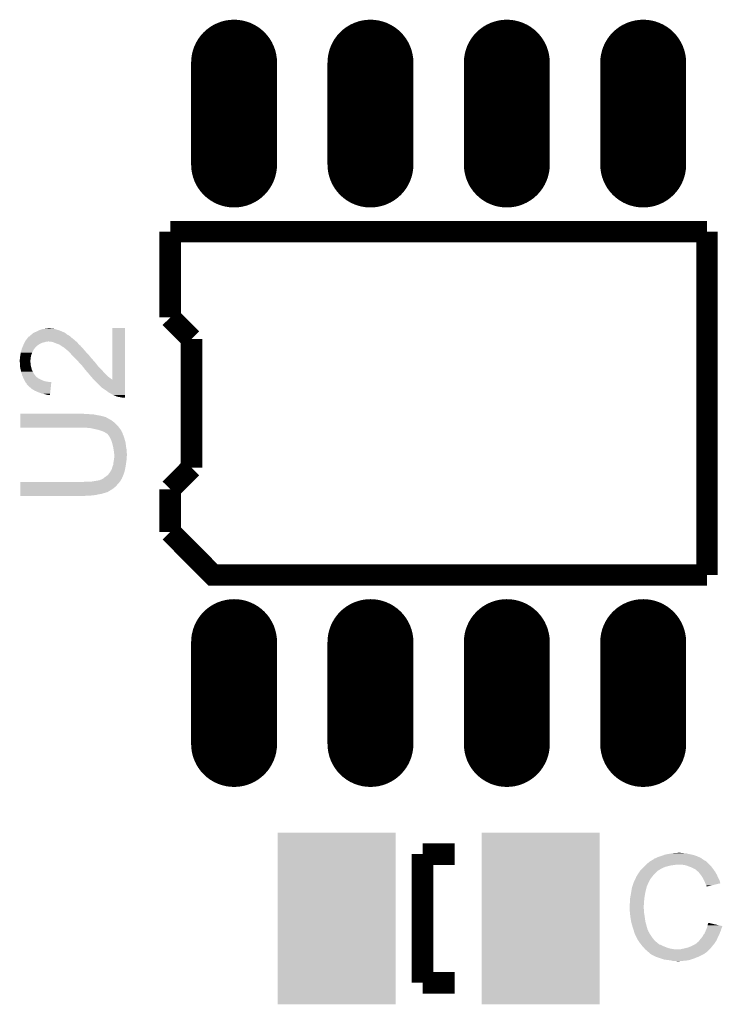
# Model space of a CAD drawing. Extents: x -4.2 to 27.1, y -3.9 to 55.1.
# Tile 24 of 37: x 7.5 to 14.1, y 20.2 to 29.3. Entities that reach past the tile are written whole.
import ezdxf

# ---------------------------------------------------------------- set-up
doc = ezdxf.new("R2010")
doc.units = 0
doc.layers.get('0').update_dxf_attribs({"linetype": 'CONTINUOUS'})
doc.layers.add('MCP2517FD_CLICK_GTO', color=14, linetype='CONTINUOUS')
doc.layers.add('MCP2517FD_CLICK_GTS', color=12, linetype='CONTINUOUS')

# ---------------------------------------------------------------- blocks, each defined once
blk = doc.blocks.new('RECTANGLE_90')
blk.add_solid([(0.54991, 0.8001), (0.54991, -0.8001), (-0.54991, 0.8001), (-0.54991, -0.8001)])
blk = doc.blocks.new('OBLONG_94')
at = {"const_width": 0.8001}
blk.add_lwpolyline([(0, 0.47498), (0, -0.47498)], dxfattribs=at)
at = {"const_width": 0.40005}
for points in [[(-0.200024, 0.47498, 1), (0.200024, 0.47498, 1)], [(-0.200024, -0.47498, 1), (0.200024, -0.47498, 1)]]:
    blk.add_lwpolyline(points, format="xyb", close=True, dxfattribs=at)

msp = doc.modelspace()

# ---------------------------------------------------------------- linework, layer by layer
at = {"layer": 'MCP2517FD_CLICK_GTO', "const_width": 0.20066}
for points in [[(8.93064, 27.3558), (13.92936, 27.3558)], [(8.93064, 26.5557), (8.93064, 27.3558)], [(13.92936, 24.1554), (13.92936, 27.3558)], [(8.93064, 26.5557), (9.12876, 26.35504)], [(9.12876, 25.15616), (9.12876, 26.35504)], [(8.93064, 24.9555), (9.12876, 25.15616)], [(8.93064, 24.55672), (8.93064, 24.9555)], [(8.93064, 24.55672), (9.32942, 24.1554), (13.92936, 24.1554)], [(11.28014, 20.35556), (11.28014, 21.55444)], [(11.28014, 21.55444), (11.57986, 21.55444)], [(11.28014, 20.35556), (11.57986, 20.35556)]]:
    msp.add_lwpolyline(points, dxfattribs=at)
at = {"layer": 'MCP2517FD_CLICK_GTO'}
for points in [[(7.682992, 26.42362), (7.68858, 26.42616), (7.9248, 26.42362), (7.917184, 26.42616)], [(7.68858, 26.42616), (7.694072, 26.428696), (7.917184, 26.42616), (7.91464, 26.428696)], [(7.694072, 26.428696), (7.710586, 26.436318), (7.91464, 26.428696), (7.894322, 26.436318)], [(7.710586, 26.436318), (7.721594, 26.4414), (7.894322, 26.436318), (7.874002, 26.4414)], [(7.721594, 26.4414), (7.7216, 26.441402), (7.874002, 26.4414), (7.873998, 26.441402)], [(7.7216, 26.441402), (7.739382, 26.44648), (7.873998, 26.441402), (7.860454, 26.44648)], [(7.739382, 26.44648), (7.759686, 26.449018), (7.860454, 26.44648), (7.853684, 26.449018)], [(7.759686, 26.449018), (7.780022, 26.45156), (7.853684, 26.449018), (7.8359, 26.45156)], [(7.780022, 26.45156), (7.800342, 26.4541), (7.820662, 26.45156), (7.810502, 26.4541)], [(8.39216, 25.974084), (8.39218, 26.456618), (8.508982, 25.974084), (8.509, 26.456618)], [(8.39218, 26.456618), (8.392182, 26.45664), (8.509, 26.456618), (8.392182, 26.45664)], [(7.578996, 26.33218), (7.581898, 26.33726), (8.05434, 26.33218), (8.04672, 26.33726)], [(7.581898, 26.33726), (7.5819, 26.337262), (8.04672, 26.33726), (8.046718, 26.337262)], [(7.5819, 26.337262), (7.589156, 26.34742), (8.046718, 26.337262), (8.03656, 26.34742)], [(7.589156, 26.34742), (7.5946, 26.35504), (8.03656, 26.34742), (8.027036, 26.35504)], [(7.5946, 26.35504), (7.605182, 26.36774), (8.027036, 26.35504), (8.01116, 26.36774)], [(7.605182, 26.36774), (7.607298, 26.370278), (8.01116, 26.36774), (8.00826, 26.370278)], [(7.607298, 26.370278), (7.60984, 26.372826), (8.00826, 26.370278), (8.005348, 26.372826)], [(7.60984, 26.372826), (7.609856, 26.375364), (8.005348, 26.372826), (8.002448, 26.375364)], [(7.609856, 26.375364), (7.617462, 26.377904), (8.002448, 26.375364), (7.999544, 26.377904)], [(7.617462, 26.377904), (7.62508, 26.38552), (7.999544, 26.377904), (7.99084, 26.38552)], [(7.62508, 26.38552), (7.630162, 26.3906), (7.99084, 26.38552), (7.981696, 26.3906)], [(7.630162, 26.3906), (7.640314, 26.398218), (7.981696, 26.3906), (7.967982, 26.398218)], [(7.640314, 26.398218), (7.64032, 26.398222), (7.967982, 26.398218), (7.967978, 26.398222)], [(7.64032, 26.398222), (7.647942, 26.405842), (7.967978, 26.398222), (7.958834, 26.405842)], [(7.647942, 26.405842), (7.656406, 26.41092), (7.958834, 26.405842), (7.952738, 26.41092)], [(7.656406, 26.41092), (7.660642, 26.41346), (7.952738, 26.41092), (7.94766, 26.41346)], [(7.660642, 26.41346), (7.671816, 26.41854), (7.94766, 26.41346), (7.9375, 26.41854)], [(7.671816, 26.41854), (7.682992, 26.42362), (7.9375, 26.41854), (7.9248, 26.42362)], [(7.53872, 26.22804), (7.546846, 26.258518), (7.6454, 26.22804), (7.66064, 26.258518)], [(7.546846, 26.258518), (7.54888, 26.266142), (7.66064, 26.258518), (7.666356, 26.266142)], [(7.54888, 26.266142), (7.549966, 26.26868), (7.666356, 26.266142), (7.66826, 26.26868)], [(7.549966, 26.26868), (7.55323, 26.276296), (7.66826, 26.26868), (7.67334, 26.276296)], [(7.55323, 26.276296), (7.55432, 26.278838), (7.67334, 26.276296), (7.678416, 26.278838)], [(7.55432, 26.278838), (7.56194, 26.296618), (7.678416, 26.278838), (7.696198, 26.296618)], [(7.56194, 26.296618), (7.567384, 26.30932), (7.696198, 26.296618), (7.716522, 26.30932)], [(7.567384, 26.30932), (7.571738, 26.31948), (7.716522, 26.30932), (7.736838, 26.31948)], [(7.571738, 26.31948), (7.57174, 26.319482), (7.736838, 26.31948), (7.736844, 26.319482)], [(7.57174, 26.319482), (7.574642, 26.324562), (7.736844, 26.319482), (7.75716, 26.324562)], [(7.574642, 26.324562), (7.577542, 26.329638), (7.75716, 26.324562), (7.772398, 26.329638)], [(7.577542, 26.329638), (7.577544, 26.32964), (7.772398, 26.329638), (7.785098, 26.32964)], [(7.577544, 26.32964), (7.578996, 26.33218), (7.785098, 26.32964), (7.795258, 26.33218)], [(7.797822, 26.332178), (7.797802, 26.33218), (8.054342, 26.332178), (8.05434, 26.33218)], [(7.823198, 26.32964), (7.797822, 26.332178), (8.05688, 26.32964), (8.054342, 26.332178)], [(7.848602, 26.32202), (7.823198, 26.32964), (8.0645, 26.32202), (8.05688, 26.32964)], [(7.861306, 26.316938), (7.848602, 26.32202), (8.069582, 26.316938), (8.0645, 26.32202)], [(7.874, 26.31186), (7.861306, 26.316938), (8.073646, 26.31186), (8.069582, 26.316938)], [(7.896858, 26.30424), (7.874, 26.31186), (8.079742, 26.30424), (8.073646, 26.31186)], [(7.896862, 26.304238), (7.896858, 26.30424), (8.079742, 26.304238), (8.079742, 26.30424)], [(7.911088, 26.294078), (7.896862, 26.304238), (8.092442, 26.294078), (8.079742, 26.304238)], [(7.91464, 26.29154), (7.911088, 26.294078), (8.094558, 26.29154), (8.092442, 26.294078)], [(7.929878, 26.281382), (7.91464, 26.29154), (8.103022, 26.281382), (8.094558, 26.29154)], [(7.934956, 26.278842), (7.929878, 26.281382), (8.105138, 26.278842), (8.103022, 26.281382)], [(7.940026, 26.276306), (7.934956, 26.278842), (8.107674, 26.276306), (8.105138, 26.278842)], [(7.94004, 26.273782), (7.940026, 26.276306), (8.110198, 26.273782), (8.107674, 26.276306)], [(7.942574, 26.27376), (7.94004, 26.273782), (8.11022, 26.27376), (8.110198, 26.273782)], [(7.95172, 26.26614), (7.942574, 26.27376), (8.11784, 26.26614), (8.11022, 26.27376)], [(7.97306, 26.24836), (7.95172, 26.26614), (8.13308, 26.24836), (8.11784, 26.26614)], [(7.99084, 26.233122), (7.97306, 26.24836), (8.14614, 26.233122), (8.13308, 26.24836)], [(7.52856, 26.162002), (7.5311, 26.172162), (7.6291, 26.162002), (7.629948, 26.172162)], [(7.52856, 26.149298), (7.52856, 26.162002), (7.628042, 26.149298), (7.6291, 26.162002)], [(7.5311, 26.182322), (7.534486, 26.202638), (7.631544, 26.182322), (7.63524, 26.202638)], [(7.5311, 26.174702), (7.5311, 26.182322), (7.63016, 26.174702), (7.631544, 26.182322)], [(7.5311, 26.172162), (7.5311, 26.174702), (7.629948, 26.172162), (7.63016, 26.174702)], [(7.534486, 26.202638), (7.537872, 26.22296), (7.63524, 26.202638), (7.64286, 26.22296)], [(7.537872, 26.22296), (7.53872, 26.22804), (7.64286, 26.22296), (7.6454, 26.22804)], [(7.99302, 26.23058), (7.99084, 26.233122), (8.148318, 26.23058), (8.14614, 26.233122)], [(8.00608, 26.21534), (7.99302, 26.23058), (8.163558, 26.21534), (8.148318, 26.23058)], [(8.011162, 26.210258), (8.00608, 26.21534), (8.16864, 26.210258), (8.163558, 26.21534)], [(8.03402, 26.1874), (8.011162, 26.210258), (8.18642, 26.1874), (8.16864, 26.210258)], [(8.04164, 26.17978), (8.03402, 26.1874), (8.193194, 26.17978), (8.18642, 26.1874)], [(8.055792, 26.16454), (8.04164, 26.17978), (8.20674, 26.16454), (8.193194, 26.17978)], [(8.05815, 26.162), (8.055792, 26.16454), (8.20928, 26.162), (8.20674, 26.16454)], [(8.065228, 26.154378), (8.05815, 26.162), (8.214362, 26.154378), (8.20928, 26.162)], [(8.07466, 26.14422), (8.065228, 26.154378), (8.22452, 26.14422), (8.214362, 26.154378)], [(7.529068, 26.144222), (7.52856, 26.149298), (7.62762, 26.144222), (7.628042, 26.149298)], [(7.529832, 26.136596), (7.529068, 26.144222), (7.627622, 26.136596), (7.62762, 26.144222)], [(7.53034, 26.131516), (7.529832, 26.136596), (7.63016, 26.131516), (7.627622, 26.136596)], [(7.5311, 26.1239), (7.53034, 26.131516), (7.63016, 26.1239), (7.63016, 26.131516)], [(7.5311, 26.113738), (7.5311, 26.1239), (7.63016, 26.113738), (7.63016, 26.1239)], [(7.5311, 26.098502), (7.5311, 26.113738), (7.63397, 26.098502), (7.63016, 26.113738)], [(7.53618, 26.07564), (7.5311, 26.098502), (7.639686, 26.07564), (7.63397, 26.098502)], [(7.536816, 26.073098), (7.53618, 26.07564), (7.64032, 26.073098), (7.639686, 26.07564)], [(7.54253, 26.05024), (7.536816, 26.073098), (7.65048, 26.05024), (7.64032, 26.073098)], [(8.079016, 26.139138), (8.07466, 26.14422), (8.2296, 26.139138), (8.22452, 26.14422)], [(8.087724, 26.12898), (8.079016, 26.139138), (8.23722, 26.12898), (8.2296, 26.139138)], [(8.0899, 26.12644), (8.087724, 26.12898), (8.239196, 26.12644), (8.23722, 26.12898)], [(8.105142, 26.111198), (8.0899, 26.12644), (8.251052, 26.111198), (8.239196, 26.12644)], [(8.109374, 26.10612), (8.105142, 26.111198), (8.255, 26.10612), (8.251052, 26.111198)], [(8.11784, 26.09596), (8.109374, 26.10612), (8.264032, 26.09596), (8.255, 26.10612)], [(8.128, 26.08326), (8.11784, 26.09596), (8.27532, 26.08326), (8.264032, 26.09596)], [(8.13562, 26.073102), (8.128, 26.08326), (8.285478, 26.073102), (8.27532, 26.08326)], [(8.148314, 26.060406), (8.13562, 26.073102), (8.298174, 26.060406), (8.285478, 26.073102)], [(8.148316, 26.0604), (8.148314, 26.060406), (8.29818, 26.0604), (8.298174, 26.060406)], [(8.14832, 26.057866), (8.148316, 26.0604), (8.300398, 26.057866), (8.29818, 26.0604)], [(7.54634, 26.035), (7.54253, 26.05024), (7.658948, 26.035), (7.65048, 26.05024)], [(7.548516, 26.027382), (7.54634, 26.035), (7.66318, 26.027382), (7.658948, 26.035)], [(7.551418, 26.01722), (7.548516, 26.027382), (7.671084, 26.01722), (7.66318, 26.027382)], [(7.556864, 26.00452), (7.551418, 26.01722), (7.680962, 26.00452), (7.671084, 26.01722)], [(7.557952, 26.00198), (7.556864, 26.00452), (7.6835, 26.00198), (7.680962, 26.00452)], [(7.55904, 25.99944), (7.557952, 26.00198), (7.68731, 25.99944), (7.6835, 26.00198)], [(7.56031, 25.9969), (7.55904, 25.99944), (7.69112, 25.9969), (7.68731, 25.99944)], [(7.564122, 25.989278), (7.56031, 25.9969), (7.701282, 25.989278), (7.69112, 25.9969)], [(7.56666, 25.9842), (7.564122, 25.989278), (7.71017, 25.9842), (7.701282, 25.989278)], [(7.568692, 25.97912), (7.56666, 25.9842), (7.71906, 25.97912), (7.71017, 25.9842)], [(7.57174, 25.9715), (7.568692, 25.97912), (7.73684, 25.9715), (7.71906, 25.97912)], [(7.57174, 25.971498), (7.57174, 25.9715), (7.736846, 25.971498), (7.73684, 25.9715)], [(7.577836, 25.96134), (7.57174, 25.971498), (7.762242, 25.96134), (7.736846, 25.971498)], [(8.163564, 26.04008), (8.14832, 26.057866), (8.315958, 26.04008), (8.300398, 26.057866)], [(8.1788, 26.0223), (8.163564, 26.04008), (8.333742, 26.0223), (8.315958, 26.04008)], [(8.191696, 26.00706), (8.1788, 26.0223), (8.348982, 26.00706), (8.333742, 26.0223)], [(8.204592, 25.99182), (8.191696, 26.00706), (8.3693, 25.99182), (8.348982, 26.00706)], [(8.20674, 25.98928), (8.204592, 25.99182), (8.372574, 25.98928), (8.3693, 25.99182)], [(8.221936, 25.974084), (8.20674, 25.98928), (8.39216, 25.974084), (8.372574, 25.98928)], [(8.295638, 25.900382), (8.221936, 25.974084), (8.50898, 25.900382), (8.508982, 25.974084)], [(7.57936, 25.958798), (7.577836, 25.96134), (7.776222, 25.958798), (7.762242, 25.96134)], [(7.58063, 25.95626), (7.57936, 25.958798), (7.79018, 25.95626), (7.776222, 25.958798)], [(7.581912, 25.953698), (7.58063, 25.95626), (7.823198, 25.953698), (7.79018, 25.95626)], [(7.584438, 25.948644), (7.581912, 25.953698), (7.82267, 25.948644), (7.823198, 25.953698)], [(7.592056, 25.941022), (7.584438, 25.948644), (7.821874, 25.941022), (7.82267, 25.948644)], [(7.5946, 25.933404), (7.592056, 25.941022), (7.82108, 25.933404), (7.821874, 25.941022)], [(7.617462, 25.910538), (7.5946, 25.933404), (7.818694, 25.910538), (7.82108, 25.933404)], [(7.647942, 25.88514), (7.617462, 25.910538), (7.816044, 25.88514), (7.818694, 25.910538)], [(7.665722, 25.87498), (7.647942, 25.88514), (7.814984, 25.87498), (7.816044, 25.88514)], [(8.32104, 25.8826), (8.295638, 25.900382), (8.50898, 25.8826), (8.50898, 25.900382)], [(8.3439, 25.86736), (8.32104, 25.8826), (8.508978, 25.86736), (8.50898, 25.8826)], [(7.698742, 25.85974), (7.665722, 25.87498), (7.813394, 25.85974), (7.814984, 25.87498)], [(7.7343, 25.847042), (7.698742, 25.85974), (7.81207, 25.847042), (7.813394, 25.85974)], [(7.74954, 25.8445), (7.7343, 25.847042), (7.811804, 25.8445), (7.81207, 25.847042)], [(7.76478, 25.839422), (7.74954, 25.8445), (7.811274, 25.839422), (7.811804, 25.8445)], [(7.77748, 25.83688), (7.76478, 25.839422), (7.81101, 25.83688), (7.811274, 25.839422)], [(7.797798, 25.8318), (7.77748, 25.83688), (7.81048, 25.8318), (7.81101, 25.83688)], [(8.36422, 25.852122), (8.3439, 25.86736), (8.508978, 25.852122), (8.508978, 25.86736)], [(8.38454, 25.84196), (8.36422, 25.852122), (8.508978, 25.84196), (8.508978, 25.852122)], [(8.402318, 25.8318), (8.38454, 25.84196), (8.508978, 25.8318), (8.508978, 25.84196)], [(8.41502, 25.82672), (8.402318, 25.8318), (8.508978, 25.82672), (8.508978, 25.8318)], [(8.422636, 25.82418), (8.41502, 25.82672), (8.508978, 25.82418), (8.508978, 25.82672)], [(8.425178, 25.821644), (8.422636, 25.82418), (8.508978, 25.821644), (8.508978, 25.82418)], [(8.440418, 25.816562), (8.425178, 25.821644), (8.508978, 25.816562), (8.508978, 25.821644)], [(8.45566, 25.81402), (8.440418, 25.816562), (8.508978, 25.81402), (8.508978, 25.816562)], [(8.481058, 25.80894), (8.45566, 25.81402), (8.508978, 25.80894), (8.508978, 25.81402)], [(7.53365, 25.598118), (7.533652, 25.60828), (8.382, 25.598118), (8.361682, 25.60828)], [(7.533652, 25.60828), (7.533654, 25.618438), (8.361682, 25.60828), (8.346442, 25.618438)], [(7.533654, 25.623518), (7.533656, 25.626056), (8.336284, 25.623518), (8.333742, 25.626056)], [(7.533654, 25.618438), (7.533654, 25.623518), (8.346442, 25.618438), (8.336284, 25.623518)], [(7.533656, 25.626056), (7.533658, 25.63622), (8.333742, 25.626056), (8.29818, 25.63622)], [(7.533658, 25.64384), (7.53366, 25.65146), (8.26008, 25.64384), (8.219442, 25.65146)], [(7.533658, 25.63622), (7.533658, 25.64384), (8.29818, 25.63622), (8.26008, 25.64384)], [(7.53366, 25.65654), (7.533662, 25.65908), (8.133082, 25.65654), (8.120382, 25.65908)], [(7.53366, 25.654), (7.53366, 25.65654), (8.181338, 25.654), (8.166102, 25.65654)], [(7.53366, 25.65146), (7.53366, 25.654), (8.219442, 25.65146), (8.181338, 25.654)], [(7.53364, 25.534622), (7.533644, 25.56002), (8.450578, 25.534622), (8.42772, 25.56002)], [(7.53364, 25.529562), (7.53364, 25.534622), (8.454374, 25.529562), (8.450578, 25.534622)], [(8.130542, 25.52954), (7.53364, 25.529562), (8.45439, 25.52954), (8.454374, 25.529562)], [(7.533644, 25.56002), (7.533648, 25.58034), (8.42772, 25.56002), (8.40486, 25.58034)], [(7.533648, 25.58034), (7.53365, 25.598118), (8.40486, 25.58034), (8.382, 25.598118)], [(8.16102, 25.527), (8.130542, 25.52954), (8.456294, 25.527), (8.45439, 25.52954)], [(8.186422, 25.52446), (8.16102, 25.527), (8.4582, 25.52446), (8.456294, 25.527)], [(8.21182, 25.51938), (8.186422, 25.52446), (8.46201, 25.51938), (8.4582, 25.52446)], [(8.257542, 25.50922), (8.21182, 25.51938), (8.469628, 25.50922), (8.46201, 25.51938)], [(8.27532, 25.50414), (8.257542, 25.50922), (8.473438, 25.50414), (8.469628, 25.50922)], [(8.275334, 25.504136), (8.27532, 25.50414), (8.47344, 25.504136), (8.473438, 25.50414)], [(8.28296, 25.501594), (8.275334, 25.504136), (8.473446, 25.501594), (8.47344, 25.504136)], [(8.290562, 25.49906), (8.28296, 25.501594), (8.475976, 25.49906), (8.473446, 25.501594)], [(8.290578, 25.499054), (8.290562, 25.49906), (8.47598, 25.499054), (8.475976, 25.49906)], [(8.296928, 25.496514), (8.290578, 25.499054), (8.475984, 25.496514), (8.47598, 25.499054)], [(8.31596, 25.4889), (8.296928, 25.496514), (8.48106, 25.4889), (8.475984, 25.496514)], [(8.315964, 25.488898), (8.31596, 25.4889), (8.48106, 25.488898), (8.48106, 25.4889)], [(8.323578, 25.483822), (8.315964, 25.488898), (8.4836, 25.483822), (8.48106, 25.488898)], [(8.333736, 25.478742), (8.323578, 25.483822), (8.48614, 25.478742), (8.4836, 25.483822)], [(8.333742, 25.478738), (8.333736, 25.478742), (8.486142, 25.478738), (8.48614, 25.478742)], [(8.33882, 25.473662), (8.333742, 25.478738), (8.487412, 25.473662), (8.486142, 25.478738)], [(8.343896, 25.471122), (8.33882, 25.473662), (8.488046, 25.471122), (8.487412, 25.473662)], [(8.34644, 25.46858), (8.343896, 25.471122), (8.48868, 25.46858), (8.488046, 25.471122)], [(8.346442, 25.468578), (8.34644, 25.46858), (8.48868, 25.468578), (8.48868, 25.46858)], [(8.35457, 25.458418), (8.346442, 25.468578), (8.49376, 25.458418), (8.48868, 25.468578)], [(8.3566, 25.45588), (8.35457, 25.458418), (8.494608, 25.45588), (8.49376, 25.458418)], [(8.366758, 25.440642), (8.3566, 25.45588), (8.499686, 25.440642), (8.494608, 25.45588)], [(8.37311, 25.42794), (8.366758, 25.440642), (8.50392, 25.42794), (8.499686, 25.440642)], [(8.382, 25.41016), (8.37311, 25.42794), (8.509, 25.41016), (8.50392, 25.42794)], [(8.387472, 25.392378), (8.382, 25.41016), (8.51408, 25.392378), (8.509, 25.41016)], [(8.39216, 25.377138), (8.387472, 25.392378), (8.515986, 25.377138), (8.51408, 25.392378)], [(8.393332, 25.37206), (8.39216, 25.377138), (8.51662, 25.37206), (8.515986, 25.377138)], [(8.398608, 25.3492), (8.393332, 25.37206), (8.51916, 25.3492), (8.51662, 25.37206)], [(8.39978, 25.34412), (8.398608, 25.3492), (8.52029, 25.34412), (8.51916, 25.3492)], [(8.402744, 25.32634), (8.39978, 25.34412), (8.52424, 25.32634), (8.52029, 25.34412)], [(8.40486, 25.31364), (8.402744, 25.32634), (8.52491, 25.31364), (8.52424, 25.32634)], [(8.4074, 25.300942), (8.40486, 25.31364), (8.525578, 25.300942), (8.52491, 25.31364)], [(8.406382, 25.229818), (8.4074, 25.2349), (8.52424, 25.229818), (8.52424, 25.2349)], [(8.4074, 25.288244), (8.4074, 25.300942), (8.526246, 25.288244), (8.525578, 25.300942)], [(8.409938, 25.280622), (8.4074, 25.288244), (8.526648, 25.280622), (8.526246, 25.288244)], [(8.4074, 25.2349), (8.409092, 25.255218), (8.52424, 25.2349), (8.52424, 25.255218)], [(8.409092, 25.255218), (8.40994, 25.265378), (8.52424, 25.255218), (8.52678, 25.265378)], [(8.40994, 25.278082), (8.409938, 25.280622), (8.52678, 25.278082), (8.526648, 25.280622)], [(8.40994, 25.265378), (8.40994, 25.278082), (8.52678, 25.265378), (8.52678, 25.278082)], [(8.382, 25.133304), (8.387082, 25.146), (8.507982, 25.133304), (8.510522, 25.146)], [(8.387082, 25.146), (8.39216, 25.16378), (8.510522, 25.146), (8.51408, 25.16378)], [(8.39216, 25.16378), (8.39978, 25.184102), (8.51408, 25.16378), (8.517206, 25.184102)], [(8.39978, 25.184102), (8.401048, 25.1968), (8.517206, 25.184102), (8.51916, 25.1968)], [(8.401048, 25.1968), (8.40232, 25.2095), (8.51916, 25.1968), (8.520974, 25.2095)], [(8.40232, 25.2095), (8.403336, 25.21458), (8.520974, 25.2095), (8.5217, 25.21458)], [(8.403336, 25.21458), (8.406382, 25.229818), (8.5217, 25.21458), (8.52424, 25.229818)], [(8.295642, 25.04948), (8.30072, 25.05202), (8.47598, 25.04948), (8.478518, 25.05202)], [(8.30072, 25.05202), (8.3058, 25.05456), (8.478518, 25.05202), (8.479606, 25.05456)], [(8.3058, 25.05456), (8.3185, 25.06472), (8.479606, 25.05456), (8.48396, 25.06472)], [(8.3185, 25.06472), (8.33374, 25.07488), (8.48396, 25.06472), (8.488314, 25.07488)], [(8.33374, 25.07488), (8.348982, 25.08758), (8.488314, 25.07488), (8.493758, 25.08758)], [(8.348982, 25.087582), (8.36422, 25.105362), (8.49376, 25.087582), (8.499686, 25.105362)], [(8.348982, 25.08758), (8.348982, 25.087582), (8.493758, 25.08758), (8.49376, 25.087582)], [(8.36422, 25.105362), (8.376916, 25.12568), (8.499686, 25.105362), (8.506458, 25.12568)], [(8.376916, 25.12568), (8.37692, 25.125684), (8.506458, 25.12568), (8.506458, 25.125684)], [(8.37692, 25.125684), (8.376926, 25.128226), (8.506458, 25.125684), (8.506966, 25.128226)], [(8.376926, 25.128226), (8.382, 25.133304), (8.506966, 25.128226), (8.507982, 25.133304)], [(7.533648, 24.94534), (7.533652, 24.96312), (8.37438, 24.94534), (8.402318, 24.96312)], [(7.533652, 24.96312), (7.533654, 24.98344), (8.402318, 24.96312), (8.42518, 24.98344)], [(7.533654, 24.98344), (7.533662, 25.02154), (8.42518, 24.98344), (8.458518, 25.02154)], [(8.117842, 25.02154), (8.127994, 25.024078), (8.458518, 25.02154), (8.46074, 25.024078)], [(8.127994, 25.024078), (8.128002, 25.02408), (8.46074, 25.024078), (8.46074, 25.02408)], [(8.16864, 25.02408), (8.19912, 25.02662), (8.46074, 25.02408), (8.462434, 25.02662)], [(8.19912, 25.02662), (8.26008, 25.03678), (8.462434, 25.02662), (8.469206, 25.03678)], [(8.26008, 25.03678), (8.272762, 25.039318), (8.469206, 25.03678), (8.470898, 25.039318)], [(8.272762, 25.039318), (8.272782, 25.039322), (8.470898, 25.039318), (8.4709, 25.039322)], [(8.272782, 25.039322), (8.285484, 25.0444), (8.4709, 25.039322), (8.473438, 25.0444)], [(8.285484, 25.0444), (8.288026, 25.044404), (8.473438, 25.0444), (8.47344, 25.044404)], [(8.288026, 25.044404), (8.295634, 25.049476), (8.47344, 25.044404), (8.475978, 25.049476)], [(8.295634, 25.049476), (8.295642, 25.04948), (8.475978, 25.049476), (8.47598, 25.04948)], [(7.53364, 24.90216), (7.533642, 24.90724), (8.242298, 24.90216), (8.260078, 24.90724)], [(7.53364, 24.89708), (7.53364, 24.90216), (8.20166, 24.89708), (8.242298, 24.90216)], [(7.53364, 24.89454), (7.53364, 24.89708), (8.178798, 24.89454), (8.20166, 24.89708)], [(7.53364, 24.892022), (7.53364, 24.89454), (8.125702, 24.892022), (8.1534, 24.89454)], [(8.125462, 24.892), (7.53364, 24.892022), (8.125462, 24.892), (8.125702, 24.892022)], [(7.533642, 24.91232), (7.533644, 24.917398), (8.293098, 24.91232), (8.305798, 24.917398)], [(7.533642, 24.90978), (7.533642, 24.91232), (8.27786, 24.90978), (8.293098, 24.91232)], [(7.533642, 24.90724), (7.533642, 24.90978), (8.260078, 24.90724), (8.27786, 24.90978)], [(7.533644, 24.92502), (7.533646, 24.927558), (8.333738, 24.92502), (8.338816, 24.927558)], [(7.533644, 24.91994), (7.533644, 24.92502), (8.318498, 24.91994), (8.333738, 24.92502)], [(7.533644, 24.917398), (7.533644, 24.91994), (8.305798, 24.917398), (8.318498, 24.91994)], [(7.533646, 24.92756), (7.533648, 24.94534), (8.343896, 24.92756), (8.37438, 24.94534)], [(7.533646, 24.927558), (7.533646, 24.92756), (8.338816, 24.927558), (8.343896, 24.92756)], [(13.60678, 21.56206), (13.62202, 21.5646), (13.718542, 21.56206), (13.703302, 21.5646)], [(13.62202, 21.5646), (13.667738, 21.56714), (13.690602, 21.5646), (13.680442, 21.56714)], [(13.378408, 21.470618), (13.387416, 21.47824), (13.936982, 21.470618), (13.9319, 21.47824)], [(13.387416, 21.47824), (13.393422, 21.483322), (13.9319, 21.47824), (13.926818, 21.483322)], [(13.393422, 21.483322), (13.397646, 21.485858), (13.926818, 21.483322), (13.92428, 21.485858)], [(13.397646, 21.485858), (13.401876, 21.488398), (13.92428, 21.485858), (13.919204, 21.488398)], [(13.401876, 21.488398), (13.406102, 21.490934), (13.919204, 21.488398), (13.916666, 21.490934)], [(13.406102, 21.490934), (13.406112, 21.49094), (13.916666, 21.490934), (13.914124, 21.49094)], [(13.406112, 21.49094), (13.427268, 21.50364), (13.914124, 21.49094), (13.8938, 21.50364)], [(13.427268, 21.50364), (13.43152, 21.506192), (13.8938, 21.50364), (13.890228, 21.506192)], [(13.43152, 21.506192), (13.431534, 21.508726), (13.890228, 21.506192), (13.88668, 21.508726)], [(13.431534, 21.508726), (13.441682, 21.5138), (13.88668, 21.508726), (13.879574, 21.5138)], [(13.441682, 21.5138), (13.449294, 21.516338), (13.879574, 21.5138), (13.87602, 21.516338)], [(13.449294, 21.516338), (13.4493, 21.51634), (13.87602, 21.516338), (13.876018, 21.51634)], [(13.4493, 21.51634), (13.45946, 21.52142), (13.876018, 21.51634), (13.86586, 21.52142)], [(13.45946, 21.52142), (13.472158, 21.5265), (13.86586, 21.52142), (13.8557, 21.5265)], [(13.472158, 21.5265), (13.484858, 21.53158), (13.8557, 21.5265), (13.84427, 21.53158)], [(13.484858, 21.53158), (13.5001, 21.53666), (13.84427, 21.53158), (13.83284, 21.53666)], [(13.5001, 21.53666), (13.517882, 21.54174), (13.83284, 21.53666), (13.816586, 21.54174)], [(13.517882, 21.54174), (13.535662, 21.54936), (13.816586, 21.54174), (13.792202, 21.54936)], [(13.535662, 21.54936), (13.5763, 21.55698), (13.792202, 21.54936), (13.754098, 21.55698)], [(13.5763, 21.55698), (13.60678, 21.56206), (13.754098, 21.55698), (13.736324, 21.56206)], [(13.289278, 21.3741), (13.301724, 21.391878), (13.444222, 21.3741), (13.462, 21.391878)], [(13.301724, 21.391878), (13.30706, 21.3995), (13.462, 21.391878), (13.472158, 21.3995)], [(13.30706, 21.3995), (13.307062, 21.399502), (13.472158, 21.3995), (13.47216, 21.399502)], [(13.307062, 21.399502), (13.309366, 21.402038), (13.47216, 21.399502), (13.474698, 21.402038)], [(13.309366, 21.402038), (13.325532, 21.41982), (13.474698, 21.402038), (13.505182, 21.41982)], [(13.325532, 21.41982), (13.33246, 21.42744), (13.505182, 21.41982), (13.52169, 21.42744)], [(13.33246, 21.42744), (13.34008, 21.43506), (13.52169, 21.42744), (13.538198, 21.43506)], [(13.34008, 21.43506), (13.35532, 21.4503), (13.538198, 21.43506), (13.59916, 21.4503)], [(13.35532, 21.4503), (13.35786, 21.45284), (13.59916, 21.4503), (13.624562, 21.45284)], [(13.35786, 21.45284), (13.3604, 21.45538), (13.624562, 21.45284), (13.637258, 21.45538)], [(13.3604, 21.45538), (13.378408, 21.470618), (13.95222, 21.45538), (13.936982, 21.470618)], [(13.731238, 21.4503), (13.700758, 21.45538), (13.9573, 21.4503), (13.95222, 21.45538)], [(13.75918, 21.44014), (13.731238, 21.4503), (13.96746, 21.44014), (13.9573, 21.4503)], [(13.766806, 21.437598), (13.75918, 21.44014), (13.970002, 21.437598), (13.96746, 21.44014)], [(13.782038, 21.43252), (13.766806, 21.437598), (13.974066, 21.43252), (13.970002, 21.437598)], [(13.79728, 21.4249), (13.782038, 21.43252), (13.98016, 21.4249), (13.974066, 21.43252)], [(13.80236, 21.42236), (13.79728, 21.4249), (13.981976, 21.42236), (13.98016, 21.4249)], [(13.815062, 21.41474), (13.80236, 21.42236), (13.987418, 21.41474), (13.981976, 21.42236)], [(13.825216, 21.409662), (13.815062, 21.41474), (13.991046, 21.409662), (13.987418, 21.41474)], [(13.82776, 21.40712), (13.825216, 21.409662), (13.992862, 21.40712), (13.991046, 21.409662)], [(13.847764, 21.38934), (13.82776, 21.40712), (14.005562, 21.38934), (13.992862, 21.40712)], [(13.85062, 21.3868), (13.847764, 21.38934), (14.007014, 21.3868), (14.005562, 21.38934)], [(13.862812, 21.37156), (13.85062, 21.3868), (14.01572, 21.37156), (14.007014, 21.3868)], [(13.245252, 21.28774), (13.2461, 21.29028), (13.38326, 21.28774), (13.38453, 21.29028)], [(13.2461, 21.29028), (13.259246, 21.318218), (13.38453, 21.29028), (13.3985, 21.318218)], [(13.259246, 21.318218), (13.26642, 21.333464), (13.3985, 21.318218), (13.410358, 21.333464)], [(13.26642, 21.333464), (13.266426, 21.336006), (13.410358, 21.333464), (13.412334, 21.336006)], [(13.266426, 21.336006), (13.26896, 21.338544), (13.412334, 21.336006), (13.414308, 21.338544)], [(13.26896, 21.338544), (13.271504, 21.346162), (13.414308, 21.338544), (13.420234, 21.346162)], [(13.271504, 21.346162), (13.276582, 21.351244), (13.420234, 21.346162), (13.424186, 21.351244)], [(13.276582, 21.351244), (13.28166, 21.361398), (13.424186, 21.351244), (13.432084, 21.361398)], [(13.28166, 21.361398), (13.283182, 21.363938), (13.432084, 21.361398), (13.43406, 21.363938)], [(13.283182, 21.363938), (13.289278, 21.3741), (13.43406, 21.363938), (13.444222, 21.3741)], [(13.87094, 21.3614), (13.862812, 21.37156), (14.0208, 21.3614), (14.01572, 21.37156)], [(13.878052, 21.35124), (13.87094, 21.3614), (14.02588, 21.35124), (14.0208, 21.3614)], [(13.888718, 21.336), (13.878052, 21.35124), (14.032654, 21.336), (14.02588, 21.35124)], [(13.89253, 21.32838), (13.888718, 21.336), (14.03604, 21.32838), (14.032654, 21.336)], [(13.90142, 21.3106), (13.89253, 21.32838), (14.044932, 21.3106), (14.03604, 21.32838)], [(13.90255, 21.308058), (13.90142, 21.3106), (14.046202, 21.308058), (14.044932, 21.3106)], [(13.91158, 21.28774), (13.90255, 21.308058), (14.052276, 21.28774), (14.046202, 21.308058)], [(13.218, 21.1709), (13.22324, 21.19884), (13.35024, 21.1709), (13.35532, 21.19884)], [(13.22324, 21.19884), (13.22705, 21.2217), (13.35532, 21.19884), (13.3604, 21.2217)], [(13.22705, 21.2217), (13.230436, 21.242018), (13.3604, 21.2217), (13.365478, 21.242018)], [(13.230436, 21.242018), (13.230862, 21.244562), (13.365478, 21.242018), (13.36675, 21.244562)], [(13.230862, 21.244562), (13.231706, 21.247096), (13.36675, 21.244562), (13.368018, 21.247096)], [(13.231706, 21.247096), (13.233398, 21.252174), (13.368018, 21.247096), (13.36802, 21.252174)], [(13.233398, 21.252174), (13.234244, 21.254714), (13.36802, 21.252174), (13.370554, 21.254714)], [(13.234244, 21.254714), (13.235092, 21.257256), (13.370554, 21.254714), (13.37056, 21.257256)], [(13.235092, 21.257256), (13.245252, 21.28774), (13.37056, 21.257256), (13.38326, 21.28774)], [(13.914124, 21.282654), (13.91158, 21.28774), (14.053796, 21.282654), (14.052276, 21.28774)], [(13.91666, 21.27758), (13.914124, 21.282654), (14.032634, 21.27758), (14.053796, 21.282654)], [(13.92174, 21.262344), (13.91666, 21.27758), (13.969092, 21.262344), (14.032634, 21.27758)], [(13.926814, 21.257266), (13.92174, 21.262344), (13.947914, 21.257266), (13.969092, 21.262344)], [(13.92682, 21.252208), (13.926814, 21.257266), (13.92682, 21.252208), (13.947914, 21.257266)], [(13.21054, 21.12264), (13.21308, 21.140422), (13.343888, 21.12264), (13.34516, 21.140422)], [(13.21054, 21.094702), (13.21054, 21.12264), (13.341894, 21.094702), (13.343888, 21.12264)], [(13.21308, 21.140422), (13.21562, 21.1582), (13.34516, 21.140422), (13.348122, 21.1582)], [(13.21562, 21.1582), (13.218, 21.1709), (13.348122, 21.1582), (13.35024, 21.1709)], [(13.208, 21.084542), (13.21054, 21.094702), (13.341168, 21.084542), (13.341894, 21.094702)], [(13.208, 21.069302), (13.208, 21.084542), (13.34008, 21.069302), (13.341168, 21.084542)], [(13.208, 21.0693), (13.208, 21.069302), (13.340082, 21.0693), (13.34008, 21.069302)], [(13.209144, 21.046438), (13.208, 21.0693), (13.340082, 21.046438), (13.340082, 21.0693)], [(13.209526, 21.038816), (13.209144, 21.046438), (13.34262, 21.038816), (13.340082, 21.046438)], [(13.21054, 21.0185), (13.209526, 21.038816), (13.34262, 21.0185), (13.34262, 21.038816)], [(13.211304, 21.010878), (13.21054, 21.0185), (13.34262, 21.010878), (13.34262, 21.0185)], [(13.212826, 20.99564), (13.211304, 21.010878), (13.34516, 20.99564), (13.34262, 21.010878)], [(13.21562, 20.967698), (13.212826, 20.99564), (13.34946, 20.967698), (13.34516, 20.99564)], [(13.216518, 20.96262), (13.21562, 20.967698), (13.35024, 20.96262), (13.34946, 20.967698)], [(13.22324, 20.92452), (13.216518, 20.96262), (13.35532, 20.92452), (13.35024, 20.96262)], [(13.223242, 20.924518), (13.22324, 20.92452), (13.35532, 20.924518), (13.35532, 20.92452)], [(13.22832, 20.9042), (13.223242, 20.924518), (13.361126, 20.9042), (13.35532, 20.924518)], [(13.232676, 20.88896), (13.22832, 20.9042), (13.36548, 20.88896), (13.361126, 20.9042)], [(13.23848, 20.86864), (13.232676, 20.88896), (13.370902, 20.86864), (13.36548, 20.88896)], [(13.244408, 20.850858), (13.23848, 20.86864), (13.375644, 20.850858), (13.370902, 20.86864)], [(13.245256, 20.848316), (13.244408, 20.850858), (13.378182, 20.848316), (13.375644, 20.850858)], [(13.246948, 20.843238), (13.245256, 20.848316), (13.38072, 20.843238), (13.378182, 20.848316)], [(13.24864, 20.838158), (13.246948, 20.843238), (13.382414, 20.838158), (13.38072, 20.843238)], [(13.249276, 20.83562), (13.24864, 20.838158), (13.38326, 20.83562), (13.382414, 20.838158)], [(13.251182, 20.828), (13.249276, 20.83562), (13.387072, 20.828), (13.38326, 20.83562)], [(13.91194, 20.827998), (13.918472, 20.843238), (14.051278, 20.827998), (14.058898, 20.843238)], [(13.918472, 20.843238), (13.92174, 20.85086), (14.058898, 20.843238), (14.060422, 20.85086)], [(13.92174, 20.85086), (13.923644, 20.855938), (14.060422, 20.85086), (14.06144, 20.855938)], [(13.923644, 20.855938), (13.927452, 20.866098), (14.06144, 20.855938), (14.06652, 20.866098)], [(13.927452, 20.866098), (13.92936, 20.871182), (14.06652, 20.866098), (14.067788, 20.871182)], [(13.92936, 20.871182), (13.930628, 20.876258), (14.067788, 20.871182), (14.069058, 20.876258)], [(13.930628, 20.876258), (13.931898, 20.881336), (14.069058, 20.876258), (14.071598, 20.881336)], [(13.931898, 20.881336), (13.93253, 20.883862), (14.071598, 20.881336), (14.0716, 20.883862)], [(13.93253, 20.883862), (13.93444, 20.891498), (14.0716, 20.883862), (14.039168, 20.891498)], [(13.93444, 20.891498), (13.94208, 20.914356), (14.039168, 20.891498), (13.94208, 20.914356)], [(13.253722, 20.820382), (13.251182, 20.828), (13.39088, 20.820382), (13.387072, 20.828)], [(13.25626, 20.812762), (13.253722, 20.820382), (13.395644, 20.812762), (13.39088, 20.820382)], [(13.2588, 20.80768), (13.25626, 20.812762), (13.398818, 20.80768), (13.395644, 20.812762)], [(13.262386, 20.80006), (13.2588, 20.80768), (13.40358, 20.80006), (13.398818, 20.80768)], [(13.273144, 20.7772), (13.262386, 20.80006), (13.41882, 20.7772), (13.40358, 20.80006)], [(13.27912, 20.7645), (13.273144, 20.7772), (13.42898, 20.7645), (13.41882, 20.7772)], [(13.287588, 20.7518), (13.27912, 20.7645), (13.43914, 20.7518), (13.42898, 20.7645)], [(13.301132, 20.731482), (13.287588, 20.7518), (13.461998, 20.731482), (13.43914, 20.7518)], [(13.845544, 20.736562), (13.85062, 20.739104), (14.0081, 20.736562), (14.009794, 20.739104)], [(13.85062, 20.739104), (13.8557, 20.74672), (14.009794, 20.739104), (14.014872, 20.74672)], [(13.8557, 20.74672), (13.859508, 20.751798), (14.014872, 20.74672), (14.018258, 20.751798)], [(13.859508, 20.751798), (13.863322, 20.75688), (14.018258, 20.751798), (14.02048, 20.75688)], [(13.863322, 20.75688), (13.87094, 20.764502), (14.02048, 20.75688), (14.023816, 20.764502)], [(13.87094, 20.764502), (13.87856, 20.77466), (14.023816, 20.764502), (14.02826, 20.77466)], [(13.87856, 20.77466), (13.888722, 20.787362), (14.02826, 20.77466), (14.033818, 20.787362)], [(13.888722, 20.787362), (13.89126, 20.79244), (14.033818, 20.787362), (14.03604, 20.79244)], [(13.89126, 20.79244), (13.89634, 20.8026), (14.03604, 20.79244), (14.041846, 20.8026)], [(13.89634, 20.8026), (13.902432, 20.810218), (14.041846, 20.8026), (14.0462, 20.810218)], [(13.902432, 20.810218), (13.9065, 20.815302), (14.0462, 20.810218), (14.04765, 20.815302)], [(13.9065, 20.815302), (13.91194, 20.827998), (14.04765, 20.815302), (14.051278, 20.827998)], [(13.30452, 20.7264), (13.301132, 20.731482), (13.468352, 20.7264), (13.461998, 20.731482)], [(13.316244, 20.71116), (13.30452, 20.7264), (13.487406, 20.71116), (13.468352, 20.7264)], [(13.316246, 20.711158), (13.316244, 20.71116), (13.492484, 20.711158), (13.487406, 20.71116)], [(13.320152, 20.70608), (13.316246, 20.711158), (13.502642, 20.70608), (13.492484, 20.711158)], [(13.322108, 20.703538), (13.320152, 20.70608), (13.510264, 20.703538), (13.502642, 20.70608)], [(13.326014, 20.69846), (13.322108, 20.703538), (13.51788, 20.69846), (13.510264, 20.703538)], [(13.32992, 20.693382), (13.326014, 20.69846), (13.531422, 20.693382), (13.51788, 20.69846)], [(13.332462, 20.69084), (13.32992, 20.693382), (13.5382, 20.69084), (13.531422, 20.693382)], [(13.34262, 20.68068), (13.332462, 20.69084), (13.563596, 20.68068), (13.5382, 20.69084)], [(13.342622, 20.680678), (13.34262, 20.68068), (13.5636, 20.680678), (13.563596, 20.68068)], [(13.348716, 20.67306), (13.342622, 20.680678), (13.59154, 20.67306), (13.5636, 20.680678)], [(13.352778, 20.667982), (13.348716, 20.67306), (13.62201, 20.667982), (13.59154, 20.67306)], [(13.352782, 20.66798), (13.352778, 20.667982), (13.622022, 20.66798), (13.62201, 20.667982)], [(13.365478, 20.657822), (13.352782, 20.66798), (13.9446, 20.657822), (13.954758, 20.66798)], [(13.365482, 20.65782), (13.365478, 20.657822), (13.9446, 20.65782), (13.9446, 20.657822)], [(13.37564, 20.647662), (13.365482, 20.65782), (13.932986, 20.647662), (13.9446, 20.65782)], [(13.385798, 20.64004), (13.37564, 20.647662), (13.924274, 20.64004), (13.932986, 20.647662)], [(13.682982, 20.66798), (13.69314, 20.67052), (13.954758, 20.66798), (13.957298, 20.67052)], [(13.69314, 20.67052), (13.70584, 20.67306), (13.957298, 20.67052), (13.959838, 20.67306)], [(13.70584, 20.67306), (13.71854, 20.6756), (13.959838, 20.67306), (13.961742, 20.6756)], [(13.71854, 20.6756), (13.74902, 20.683222), (13.961742, 20.6756), (13.967458, 20.683222)], [(13.74902, 20.683222), (13.77696, 20.69338), (13.967458, 20.683222), (13.975078, 20.69338)], [(13.77696, 20.69338), (13.776962, 20.693382), (13.975078, 20.69338), (13.97508, 20.693382)], [(13.776962, 20.693382), (13.807438, 20.70862), (13.97508, 20.693382), (13.988414, 20.70862)], [(13.807438, 20.70862), (13.816324, 20.713698), (13.988414, 20.70862), (13.99286, 20.713698)], [(13.816324, 20.713698), (13.825218, 20.71878), (13.99286, 20.713698), (13.996246, 20.71878)], [(13.825218, 20.71878), (13.83792, 20.72894), (13.996246, 20.71878), (14.00302, 20.72894)], [(13.83792, 20.72894), (13.845544, 20.736562), (14.00302, 20.72894), (14.0081, 20.736562)], [(13.385814, 20.640026), (13.385798, 20.64004), (13.921734, 20.640026), (13.924274, 20.64004)], [(13.39088, 20.63496), (13.385814, 20.640026), (13.919192, 20.63496), (13.921734, 20.640026)], [(13.393424, 20.632416), (13.39088, 20.63496), (13.911578, 20.632416), (13.919192, 20.63496)], [(13.398498, 20.627342), (13.393424, 20.632416), (13.906502, 20.627342), (13.911578, 20.632416)], [(13.398504, 20.627338), (13.398498, 20.627342), (13.906498, 20.627338), (13.906502, 20.627342)], [(13.406114, 20.622264), (13.398504, 20.627338), (13.89804, 20.622264), (13.906498, 20.627338)], [(13.408638, 20.62226), (13.406114, 20.622264), (13.898032, 20.62226), (13.89804, 20.622264)], [(13.40866, 20.619734), (13.408638, 20.62226), (13.893822, 20.619734), (13.898032, 20.62226)], [(13.408688, 20.61972), (13.40866, 20.619734), (13.8938, 20.61972), (13.893822, 20.619734)], [(13.4493, 20.5994), (13.408688, 20.61972), (13.85316, 20.5994), (13.8938, 20.61972)], [(13.47089, 20.59178), (13.4493, 20.5994), (13.83284, 20.59178), (13.85316, 20.5994)], [(13.49248, 20.58416), (13.47089, 20.59178), (13.81506, 20.58416), (13.83284, 20.59178)], [(13.533118, 20.57146), (13.49248, 20.58416), (13.776958, 20.57146), (13.81506, 20.58416)], [(13.553438, 20.56892), (13.533118, 20.57146), (13.769338, 20.56892), (13.776958, 20.57146)], [(13.594078, 20.56384), (13.553438, 20.56892), (13.746478, 20.56384), (13.769338, 20.56892)], [(13.602968, 20.5613), (13.594078, 20.56384), (13.72108, 20.5613), (13.746478, 20.56384)], [(13.611856, 20.55876), (13.602968, 20.5613), (13.69314, 20.55876), (13.72108, 20.5613)], [(13.649958, 20.55622), (13.639798, 20.55876), (13.665202, 20.55622), (13.69314, 20.55876)]]:
    msp.add_solid(points, dxfattribs=at)

# ---------------------------------------------------------------- block references
at = {"layer": 'MCP2517FD_CLICK_GTS'}
for name, p in [('OBLONG_94', (9.525, 28.45562)), ('OBLONG_94', (10.795, 28.45562)), ('OBLONG_94', (12.065, 28.45562)), ('OBLONG_94', (13.335, 28.45562)), ('OBLONG_94', (9.525, 23.05558)), ('OBLONG_94', (10.795, 23.05558)), ('OBLONG_94', (12.065, 23.05558)), ('OBLONG_94', (13.335, 23.05558)), ('RECTANGLE_90', (10.48004, 20.955)), ('RECTANGLE_90', (12.37996, 20.955))]:
    msp.add_blockref(name, p, dxfattribs=at)

doc.saveas('drawing.dxf')
